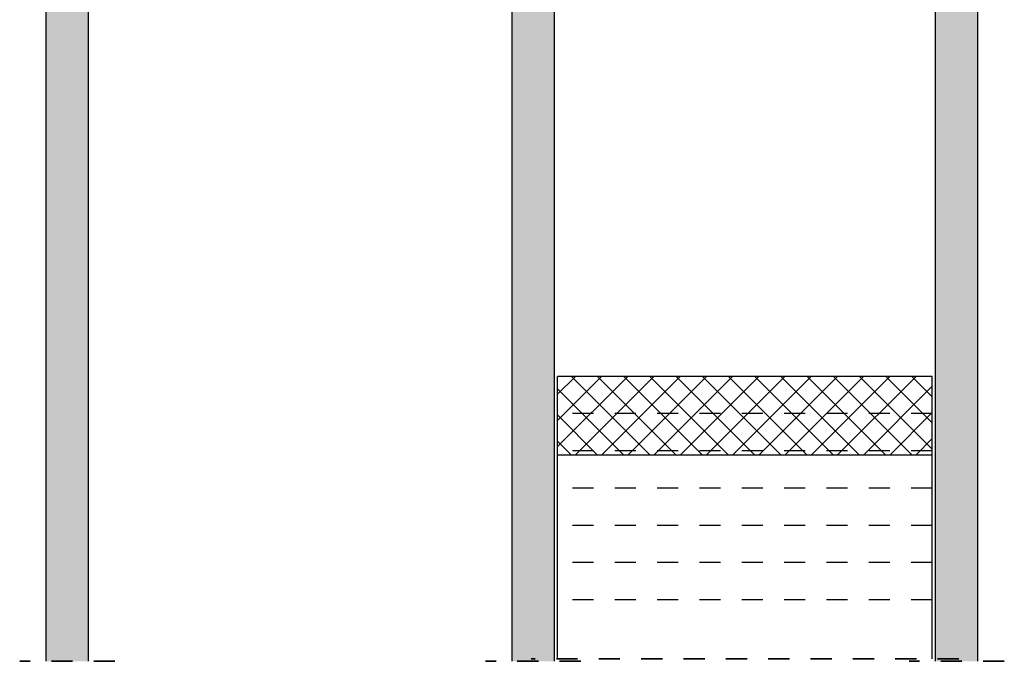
# Model space of a CAD drawing. Header units: millimetres. Extents: x -10.2 to 30.7, y 0 to 21.
# Tile 1 of 40: x -9.8 to -5.1, y 1.5 to 4.5. Entities that reach past the tile are written whole.
import ezdxf

# ---------------------------------------------------------------- set-up
doc = ezdxf.new("R2010")
doc.units = ezdxf.units.MM
doc.linetypes.add('HIDDEN', pattern=[0.375, 0.25, -0.125])

msp = doc.modelspace()

# ---------------------------------------------------------------- hatches: boundary and pattern name
at = {"lineweight": 13, "true_color": 0xd7ffd7}
for points in [[(-9.6668, 1.6197), (-9.4668, 1.6197), (-9.4668, 7.5797), (-9.6668, 7.5797)], [(-7.4668, 1.6197), (-7.2668, 1.6197), (-7.2668, 7.5797), (-7.4668, 7.5797)], [(-5.2668, 1.6197), (-5.2668, 7.5797), (-5.4668, 7.5797), (-5.4668, 1.6197)], [(-9.6668, 1.5096), (-9.4668, 1.5096), (-9.4668, 1.6197), (-9.6668, 1.6197)], [(-7.4668, 1.5096), (-7.2668, 1.5096), (-7.2668, 1.6197), (-7.4668, 1.6197)], [(-5.4668, 1.5096), (-5.2668, 1.5096), (-5.2668, 1.6197), (-5.4668, 1.6197)]]:
    msp.add_hatch(color=254, dxfattribs=at).paths.add_polyline_path(points)
at = {"lineweight": 13}
h = msp.add_hatch(dxfattribs=at)
h.set_pattern_fill('FT', color=6, scale=0.01, angle=45, style=0, pattern_type=2)
h.set_pattern_definition([(45, (0, 0), (-0.0618718, 0.0618718), []), (135, (0, 0), (-0.0618718, -0.0618718), [])])
h.paths.add_polyline_path([(-5.4818, 2.4841), (-5.4818, 2.8557), (-7.2518, 2.8557), (-7.2518, 2.4841)])

# ---------------------------------------------------------------- linework, layer by layer
at = {"color": 3, "linetype": 'Continuous', "lineweight": 25}
for p, q in [((-9.6668, 1.6197), (-9.6668, 7.5797)), ((-9.4668, 1.6197), (-9.4668, 7.5797)), ((-7.4668, 1.6197), (-7.4668, 7.5797)), ((-5.2668, 1.6197), (-5.2668, 7.5797)), ((-7.2668, 1.6197), (-7.2668, 6.6997)), ((-5.4668, 1.6197), (-5.4668, 6.6997)), ((-7.2518, 2.4841), (-7.2518, 2.8557)), ((-5.4818, 2.8557), (-7.2518, 2.8557)), ((-5.4818, 2.4841), (-5.4818, 2.8557)), ((-7.2518, 1.5209), (-7.2518, 2.4841)), ((-5.4818, 2.4841), (-7.2518, 2.4841)), ((-5.4818, 1.5209), (-5.4818, 2.4841)), ((-9.6668, 1.5096), (-9.6668, 1.6197)), ((-9.4668, 1.5096), (-9.4668, 1.6197)), ((-7.4668, 1.5096), (-7.4668, 1.6197)), ((-7.2668, 1.5096), (-7.2668, 1.6197)), ((-5.4668, 1.5096), (-5.4668, 1.6197)), ((-5.2668, 1.5096), (-5.2668, 1.6197))]:
    msp.add_line(p, q, dxfattribs=at)
at = {"color": 3, "linetype": 'HIDDEN', "lineweight": 25, "ltscale": 0.25}
for p, q in [((-5.4818, 2.6797), (-7.2518, 2.6797)), ((-5.4818, 2.5037), (-7.2518, 2.5037)), ((-5.4818, 2.3277), (-7.2518, 2.3277)), ((-5.4818, 2.1517), (-7.2518, 2.1517)), ((-5.4818, 1.9757), (-7.2518, 1.9757)), ((-5.4818, 1.7997), (-7.2518, 1.7997))]:
    msp.add_line(p, q, dxfattribs=at)
at = {"color": 2, "linetype": 'HIDDEN', "lineweight": 35, "ltscale": 0.25}
for p, q in [((-9.3418, 1.5096), (-9.7918, 1.5096)), ((-7.1418, 1.5096), (-7.5918, 1.5096)), ((-5.3568, 1.5209), (-7.3768, 1.5209)), ((-5.1418, 1.5096), (-5.5918, 1.5096))]:
    msp.add_line(p, q, dxfattribs=at)

doc.saveas('drawing.dxf')
